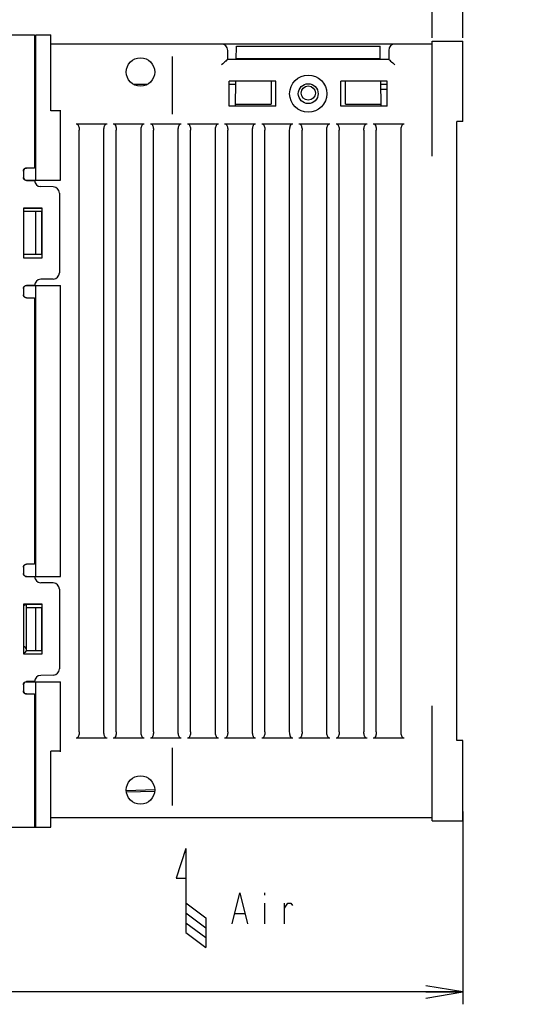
# Model space of a CAD drawing. Extents: x 36 to 410, y 13 to 287.
# Tile 16 of 18: x 220 to 261, y 162 to 241. Entities that reach past the tile are written whole.
import ezdxf

# ---------------------------------------------------------------- set-up
doc = ezdxf.new("R2010")
doc.units = 0
doc.header["$LTSCALE"] = 23.1
doc.layers.get('0').update_dxf_attribs({"linetype": 'CONTINUOUS'})
doc.layers.add('ALL_DIM', color=7, linetype='CONTINUOUS')
doc.layers.add('ALL_NOTE', color=7, linetype='CONTINUOUS')
doc.dimstyles.get("Standard").update_dxf_attribs({"dimtxt": 2.5, "dimasz": 2.5, "dimexe": 1.25, "dimexo": 0.625, "dimtad": 1, "dimcen": 2.5, "dimazin": 3, "dimtfac": 1, "dimtmove": 0, "dimatfit": 3})

# ---------------------------------------------------------------- blocks, each defined once
blk = doc.blocks.new('_OPEN')
at = {"color": 0, "linetype": 'BYBLOCK'}
for p, q in [((0, 0), (-1, 0.167)), ((-1, -0.167), (0, 0)), ((-1, 0), (0, 0))]:
    blk.add_line(p, q, dxfattribs=at)
blk = doc.blocks.new('*D7')
at = {"layer": 'ALL_DIM', "color": 2, "linetype": 'CONTINUOUS'}
for p, q in [((252.981, 239.663), (252.981, 248.55)), ((255.481, 239.663), (255.481, 248.55)), ((252.981, 247.55), (247.981, 247.55)), ((247.981, 247.55), (254.231, 247.55)), ((261.161, 247.55), (254.231, 247.55)), ((255.481, 247.55), (261.161, 247.55))]:
    blk.add_line(p, q, dxfattribs=at)
at = {"layer": 'ALL_DIM', "color": 2, "linetype": 'CONTINUOUS', "xscale": 3, "yscale": 3, "zscale": 3}
blk.add_blockref('_OPEN', (252.981, 247.55), dxfattribs=at)
at = {"layer": 'ALL_DIM', "color": 2, "linetype": 'CONTINUOUS', "xscale": 3, "yscale": 3, "zscale": 3, "rotation": 180}
blk.add_blockref('_OPEN', (255.481, 247.55), dxfattribs=at)
blk = doc.blocks.new('*D8')
at = {"layer": 'ALL_DIM', "color": 2, "linetype": 'CONTINUOUS'}
for p, q in [((255.481, 177.163), (255.481, 161.6)), ((173.981, 176.347), (173.981, 161.6)), ((173.981, 162.6), (214.731, 162.6)), ((255.481, 162.6), (214.731, 162.6))]:
    blk.add_line(p, q, dxfattribs=at)
at = {"layer": 'ALL_DIM', "color": 2, "linetype": 'CONTINUOUS', "xscale": 3, "yscale": 3, "zscale": 3, "rotation": 180}
blk.add_blockref('_OPEN', (173.981, 162.6), dxfattribs=at)
at = {"layer": 'ALL_DIM', "color": 2, "linetype": 'CONTINUOUS', "xscale": 3, "yscale": 3, "zscale": 3}
blk.add_blockref('_OPEN', (255.481, 162.6), dxfattribs=at)
blk = doc.blocks.new('ARROW_AIR_BL1', base_point=(233.506, 170.189))
at = {"color": 7, "linetype": 'CONTINUOUS'}
for p, q in [((233.106, 174.189), (232.306, 171.789)), ((233.106, 174.189), (233.106, 167.389)), ((232.306, 171.789), (233.106, 171.789)), ((233.106, 169.789), (234.706, 168.589)), ((233.106, 168.989), (234.706, 167.789)), ((233.106, 168.189), (234.706, 166.989)), ((234.706, 168.589), (234.706, 166.189)), ((233.106, 167.389), (234.706, 166.189))]:
    blk.add_line(p, q, dxfattribs=at)

msp = doc.modelspace()

# ---------------------------------------------------------------- linework, layer by layer
at = {"color": 7, "linetype": 'CONTINUOUS'}
for p, q in [((217.981, 239.913), (220.881, 239.913)), ((220.881, 239.913), (220.881, 229.154)), ((220.881, 239.663), (220.981, 239.663)), ((220.981, 239.913), (222.181, 239.913)), ((220.981, 228.169), (220.981, 239.913)), ((222.181, 233.789), (222.181, 239.913)), ((252.981, 239.413), (255.481, 239.413)), ((252.981, 230.101), (252.981, 239.413)), ((255.481, 232.913), (255.481, 239.413)), ((220.881, 239.163), (220.981, 239.163)), ((252.981, 239.163), (222.181, 239.163)), ((236.481, 237.913), (236.481, 238.663)), ((237.16, 237.913), (237.179, 239.013)), ((237.179, 239.013), (248.783, 239.013)), ((248.802, 237.913), (248.783, 239.013)), ((249.481, 238.663), (249.481, 237.913)), ((231.981, 238.163), (231.981, 233.52)), ((249.484, 237.913), (236.478, 237.913)), ((237.162, 238.013), (248.801, 238.013)), ((229.971, 235.913), (228.892, 235.913)), ((240.356, 236.163), (236.606, 236.163)), ((236.606, 234.163), (236.606, 236.163)), ((237.125, 235.913), (236.606, 235.913)), ((237.095, 234.163), (237.13, 236.163)), ((239.981, 236.163), (239.981, 234.304)), ((240.356, 234.163), (240.356, 236.163)), ((249.356, 236.163), (245.606, 236.163)), ((245.606, 234.163), (245.606, 236.163)), ((245.981, 234.304), (245.981, 236.163)), ((248.868, 234.163), (248.833, 236.163)), ((249.356, 235.913), (248.837, 235.913)), ((248.844, 235.538), (249.356, 235.538)), ((249.356, 234.163), (249.356, 236.163)), ((240.356, 234.163), (236.606, 234.163)), ((237.097, 234.304), (239.981, 234.304)), ((249.356, 234.163), (245.606, 234.163)), ((245.981, 234.304), (248.865, 234.304)), ((222.981, 233.789), (222.181, 233.789)), ((222.981, 228.163), (222.981, 233.836)), ((224.231, 232.734), (226.731, 232.734)), ((227.231, 232.734), (229.731, 232.734)), ((230.231, 232.734), (232.731, 232.734)), ((233.231, 232.734), (235.731, 232.734)), ((236.231, 232.734), (238.731, 232.734)), ((239.231, 232.734), (241.731, 232.734)), ((242.231, 232.734), (244.731, 232.734)), ((245.231, 232.734), (247.731, 232.734)), ((248.231, 232.734), (250.731, 232.734)), ((255.481, 232.913), (254.981, 232.913)), ((254.981, 182.913), (254.981, 232.913)), ((224.481, 183.604), (224.481, 232.222)), ((226.481, 183.604), (226.481, 232.222)), ((227.481, 183.604), (227.481, 232.222)), ((229.481, 183.604), (229.481, 232.222)), ((230.481, 183.604), (230.481, 232.222)), ((232.481, 183.604), (232.481, 232.222)), ((233.481, 183.604), (233.481, 232.222)), ((235.481, 183.604), (235.481, 232.222)), ((236.481, 183.604), (236.481, 232.222)), ((238.481, 183.604), (238.481, 232.222)), ((239.481, 183.604), (239.481, 232.222)), ((241.481, 183.604), (241.481, 232.222)), ((242.481, 183.604), (242.481, 232.222)), ((244.481, 183.604), (244.481, 232.222)), ((245.481, 183.604), (245.481, 232.222)), ((247.481, 232.222), (247.481, 183.604)), ((248.481, 183.604), (248.481, 232.222)), ((250.481, 183.604), (250.481, 232.222)), ((220.881, 229.154), (220.22, 229.154)), ((219.97, 228.904), (219.97, 228.404)), ((219.981, 228.904), (219.981, 228.404)), ((220.148, 228.169), (220.981, 228.169)), ((220.177, 228.163), (222.981, 228.163)), ((220.22, 228.154), (220.881, 228.154)), ((222.39, 227.636), (221.373, 227.654)), ((222.881, 227.137), (222.881, 220.689)), ((221.492, 225.924), (219.97, 225.924)), ((219.97, 225.924), (219.981, 225.913)), ((219.97, 225.924), (219.97, 221.901)), ((219.981, 225.913), (221.481, 225.913)), ((219.981, 225.913), (219.981, 221.913)), ((221.492, 225.924), (221.481, 225.913)), ((221.481, 221.913), (221.481, 225.913)), ((221.492, 221.902), (221.492, 225.924)), ((219.981, 225.663), (221.431, 225.663)), ((220.981, 222.163), (220.981, 225.663)), ((221.431, 225.663), (221.431, 222.163)), ((219.97, 221.901), (219.981, 221.913)), ((221.431, 222.163), (219.981, 222.163)), ((219.981, 221.913), (221.481, 221.913)), ((221.492, 221.902), (221.481, 221.913)), ((219.97, 221.901), (221.492, 221.902)), ((220.049, 219.588), (220.029, 219.568)), ((220.148, 219.656), (220.981, 219.656)), ((220.177, 219.663), (222.981, 219.663)), ((220.881, 219.671), (220.22, 219.671)), ((220.981, 196.169), (220.981, 219.656)), ((222.39, 220.189), (221.373, 220.171)), ((222.981, 196.163), (222.981, 219.663)), ((219.97, 219.421), (219.97, 218.921)), ((219.981, 219.421), (219.981, 218.921)), ((220.22, 218.671), (220.881, 218.671)), ((220.881, 218.671), (220.881, 197.154)), ((219.97, 196.904), (219.97, 196.404)), ((219.981, 196.904), (219.981, 196.404)), ((220.881, 197.154), (220.22, 197.154)), ((220.029, 196.257), (220.049, 196.237)), ((220.148, 196.169), (220.981, 196.169)), ((220.177, 196.163), (222.981, 196.163)), ((220.22, 196.154), (220.881, 196.154)), ((222.39, 195.636), (221.373, 195.654)), ((222.881, 195.137), (222.881, 188.689)), ((221.492, 193.924), (219.97, 193.924)), ((219.97, 193.924), (219.981, 193.913)), ((219.97, 193.924), (219.97, 189.901)), ((219.981, 193.913), (221.481, 193.913)), ((219.981, 193.913), (219.981, 189.913)), ((220.231, 190.163), (220.231, 193.913)), ((220.231, 193.663), (221.431, 193.663)), ((220.981, 190.163), (220.981, 193.663)), ((221.431, 193.663), (221.431, 190.163)), ((221.492, 193.924), (221.481, 193.913)), ((221.481, 189.913), (221.481, 193.913)), ((221.492, 189.902), (221.492, 193.924)), ((221.431, 190.163), (220.231, 190.163)), ((219.97, 189.901), (219.981, 189.913)), ((219.97, 189.901), (221.492, 189.902)), ((219.981, 189.913), (221.481, 189.913)), ((221.492, 189.902), (221.481, 189.913)), ((222.39, 188.189), (221.373, 188.171)), ((219.97, 187.421), (219.97, 186.921)), ((219.981, 187.421), (219.981, 186.921)), ((220.049, 187.588), (220.029, 187.568)), ((220.148, 187.656), (220.981, 187.656)), ((220.177, 187.663), (222.981, 187.663)), ((220.881, 187.671), (220.22, 187.671)), ((220.981, 175.913), (220.981, 187.656)), ((222.981, 181.99), (222.981, 187.663)), ((220.22, 186.671), (220.881, 186.671)), ((220.881, 186.671), (220.881, 175.913)), ((252.981, 176.413), (252.981, 185.725)), ((226.731, 183.091), (224.231, 183.091)), ((229.731, 183.091), (227.231, 183.091)), ((232.731, 183.091), (230.231, 183.091)), ((235.731, 183.091), (233.231, 183.091)), ((238.731, 183.091), (236.231, 183.091)), ((241.731, 183.091), (239.231, 183.091)), ((244.731, 183.091), (242.231, 183.091)), ((247.731, 183.091), (245.231, 183.091)), ((250.731, 183.091), (248.231, 183.091)), ((231.981, 182.306), (231.981, 177.663)), ((255.481, 182.913), (254.981, 182.913)), ((255.481, 176.413), (255.481, 182.913)), ((222.981, 182.037), (222.181, 182.037)), ((222.181, 175.913), (222.181, 182.037)), ((230.581, 178.918), (228.29, 178.858)), ((230.561, 178.786), (228.311, 178.728)), ((220.981, 176.663), (220.881, 176.663)), ((252.981, 176.663), (222.181, 176.663)), ((217.981, 175.913), (222.181, 175.913)), ((252.981, 176.413), (255.481, 176.413))]:
    msp.add_line(p, q, dxfattribs=at)
for points in [[(236.478, 237.913), (236.448, 237.897), (236.393, 237.856), (236.324, 237.799), (236.244, 237.731), (236.158, 237.656), (236.07, 237.577), (235.981, 237.496)], [(249.484, 237.913), (249.515, 237.897), (249.569, 237.856), (249.639, 237.799), (249.719, 237.731), (249.805, 237.656), (249.893, 237.577), (249.981, 237.496)], [(224.231, 232.734), (224.278, 232.726), (224.323, 232.701), (224.364, 232.662), (224.399, 232.609), (224.428, 232.548), (224.45, 232.479), (224.467, 232.402), (224.478, 232.316), (224.481, 232.222)], [(226.481, 232.222), (226.485, 232.316), (226.495, 232.402), (226.512, 232.479), (226.535, 232.548), (226.563, 232.609), (226.599, 232.662), (226.64, 232.701), (226.685, 232.726), (226.731, 232.734)], [(227.231, 232.734), (227.278, 232.726), (227.323, 232.701), (227.364, 232.662), (227.399, 232.609), (227.428, 232.548), (227.45, 232.479), (227.467, 232.402), (227.478, 232.316), (227.481, 232.222)], [(229.481, 232.222), (229.485, 232.316), (229.495, 232.402), (229.512, 232.479), (229.535, 232.548), (229.563, 232.609), (229.599, 232.662), (229.64, 232.701), (229.685, 232.726), (229.731, 232.734)], [(230.231, 232.734), (230.278, 232.726), (230.323, 232.701), (230.364, 232.662), (230.399, 232.609), (230.428, 232.548), (230.45, 232.479), (230.467, 232.402), (230.478, 232.316), (230.481, 232.222)], [(232.481, 232.222), (232.485, 232.316), (232.495, 232.402), (232.512, 232.479), (232.535, 232.548), (232.563, 232.609), (232.599, 232.662), (232.64, 232.701), (232.685, 232.726), (232.731, 232.734)], [(233.231, 232.734), (233.278, 232.726), (233.323, 232.701), (233.364, 232.662), (233.399, 232.609), (233.428, 232.548), (233.45, 232.479), (233.467, 232.402), (233.478, 232.316), (233.481, 232.222)], [(235.481, 232.222), (235.485, 232.316), (235.495, 232.402), (235.512, 232.479), (235.535, 232.548), (235.563, 232.609), (235.599, 232.662), (235.64, 232.701), (235.685, 232.726), (235.731, 232.734)], [(236.231, 232.734), (236.278, 232.726), (236.323, 232.701), (236.364, 232.662), (236.399, 232.609), (236.428, 232.548), (236.45, 232.479), (236.467, 232.402), (236.478, 232.316), (236.481, 232.222)], [(238.481, 232.222), (238.485, 232.316), (238.495, 232.402), (238.512, 232.479), (238.535, 232.548), (238.563, 232.609), (238.599, 232.662), (238.64, 232.701), (238.685, 232.726), (238.731, 232.734)], [(239.231, 232.734), (239.278, 232.726), (239.323, 232.701), (239.364, 232.662), (239.399, 232.609), (239.428, 232.548), (239.45, 232.479), (239.467, 232.402), (239.478, 232.316), (239.481, 232.222)], [(241.481, 232.222), (241.485, 232.316), (241.495, 232.402), (241.512, 232.479), (241.535, 232.548), (241.563, 232.609), (241.599, 232.662), (241.64, 232.701), (241.685, 232.726), (241.731, 232.734)], [(242.231, 232.734), (242.278, 232.726), (242.323, 232.701), (242.364, 232.662), (242.399, 232.609), (242.428, 232.548), (242.45, 232.479), (242.467, 232.402), (242.478, 232.316), (242.481, 232.222)], [(244.481, 232.222), (244.485, 232.316), (244.495, 232.402), (244.512, 232.479), (244.535, 232.548), (244.563, 232.609), (244.599, 232.662), (244.64, 232.701), (244.685, 232.726), (244.731, 232.734)], [(245.231, 232.734), (245.278, 232.726), (245.323, 232.701), (245.364, 232.662), (245.399, 232.609), (245.428, 232.548), (245.45, 232.479), (245.467, 232.402), (245.478, 232.316), (245.481, 232.222)], [(247.481, 232.222), (247.485, 232.316), (247.495, 232.402), (247.512, 232.479), (247.535, 232.548), (247.563, 232.609), (247.599, 232.662), (247.64, 232.701), (247.685, 232.726), (247.731, 232.734)], [(248.231, 232.734), (248.278, 232.726), (248.323, 232.701), (248.364, 232.662), (248.399, 232.609), (248.428, 232.548), (248.45, 232.479), (248.467, 232.402), (248.478, 232.316), (248.481, 232.222)], [(250.481, 232.222), (250.485, 232.316), (250.495, 232.402), (250.512, 232.479), (250.535, 232.548), (250.563, 232.609), (250.599, 232.662), (250.64, 232.701), (250.685, 232.726), (250.731, 232.734)], [(219.97, 228.904), (219.982, 228.981), (220.018, 229.051), (220.073, 229.106), (220.143, 229.142), (220.22, 229.154)], [(220.22, 229.152), (220.154, 229.142), (220.084, 229.106), (220.029, 229.051), (219.994, 228.981), (219.981, 228.904)], [(220.22, 228.154), (220.143, 228.166), (220.073, 228.202), (220.018, 228.257), (219.982, 228.327), (219.97, 228.404)], [(219.981, 228.404), (219.994, 228.327), (220.029, 228.257), (220.084, 228.202), (220.154, 228.166), (220.22, 228.156)], [(219.97, 219.421), (219.982, 219.499), (220.018, 219.568), (220.073, 219.624), (220.143, 219.659), (220.22, 219.671)], [(220.029, 219.568), (219.994, 219.499), (219.981, 219.421)], [(220.22, 218.671), (220.143, 218.684), (220.073, 218.719), (220.018, 218.775), (219.982, 218.844), (219.97, 218.921)], [(219.981, 218.921), (219.994, 218.844), (220.029, 218.775), (220.084, 218.719), (220.154, 218.684), (220.22, 218.673)], [(219.97, 196.904), (219.982, 196.981), (220.018, 197.051), (220.073, 197.106), (220.143, 197.142), (220.22, 197.154)], [(220.22, 197.152), (220.154, 197.142), (220.084, 197.106), (220.029, 197.051), (219.994, 196.981), (219.981, 196.904)], [(220.22, 196.154), (220.143, 196.166), (220.073, 196.202), (220.018, 196.257), (219.982, 196.327), (219.97, 196.404)], [(219.981, 196.404), (219.994, 196.327), (220.029, 196.257)], [(219.97, 187.421), (219.982, 187.499), (220.018, 187.568), (220.073, 187.624), (220.143, 187.659), (220.22, 187.671)], [(220.22, 186.671), (220.143, 186.684), (220.073, 186.719), (220.018, 186.775), (219.982, 186.844), (219.97, 186.921)], [(220.029, 187.568), (219.994, 187.499), (219.981, 187.421)], [(219.981, 186.921), (219.994, 186.844), (220.029, 186.775), (220.084, 186.719), (220.154, 186.684), (220.22, 186.673)], [(224.481, 183.604), (224.478, 183.51), (224.467, 183.424), (224.45, 183.346), (224.428, 183.277), (224.399, 183.216), (224.364, 183.164), (224.323, 183.124), (224.278, 183.099), (224.231, 183.091)], [(226.731, 183.091), (226.685, 183.1), (226.64, 183.124), (226.599, 183.164), (226.563, 183.216), (226.535, 183.277), (226.512, 183.346), (226.495, 183.424), (226.485, 183.51), (226.481, 183.604)], [(227.481, 183.604), (227.478, 183.51), (227.467, 183.424), (227.45, 183.346), (227.428, 183.277), (227.399, 183.216), (227.364, 183.164), (227.323, 183.124), (227.278, 183.099), (227.231, 183.091)], [(229.731, 183.091), (229.685, 183.1), (229.64, 183.124), (229.599, 183.164), (229.563, 183.216), (229.535, 183.277), (229.512, 183.346), (229.495, 183.424), (229.485, 183.51), (229.481, 183.604)], [(230.481, 183.604), (230.478, 183.51), (230.467, 183.424), (230.45, 183.346), (230.428, 183.277), (230.399, 183.216), (230.364, 183.164), (230.323, 183.124), (230.278, 183.099), (230.231, 183.091)], [(232.731, 183.091), (232.685, 183.1), (232.64, 183.124), (232.599, 183.164), (232.563, 183.216), (232.535, 183.277), (232.512, 183.346), (232.495, 183.424), (232.485, 183.51), (232.481, 183.604)], [(233.481, 183.604), (233.478, 183.51), (233.467, 183.424), (233.45, 183.346), (233.428, 183.277), (233.399, 183.216), (233.364, 183.164), (233.323, 183.124), (233.278, 183.099), (233.231, 183.091)], [(235.731, 183.091), (235.685, 183.1), (235.64, 183.124), (235.599, 183.164), (235.563, 183.216), (235.535, 183.277), (235.512, 183.346), (235.495, 183.424), (235.485, 183.51), (235.481, 183.604)], [(236.481, 183.604), (236.478, 183.51), (236.467, 183.424), (236.45, 183.346), (236.428, 183.277), (236.399, 183.216), (236.364, 183.164), (236.323, 183.124), (236.278, 183.099), (236.231, 183.091)], [(238.731, 183.091), (238.685, 183.1), (238.64, 183.124), (238.599, 183.164), (238.563, 183.216), (238.535, 183.277), (238.512, 183.346), (238.495, 183.424), (238.485, 183.51), (238.481, 183.604)], [(239.481, 183.604), (239.478, 183.51), (239.467, 183.424), (239.45, 183.346), (239.428, 183.277), (239.399, 183.216), (239.364, 183.164), (239.323, 183.124), (239.278, 183.099), (239.231, 183.091)], [(241.731, 183.091), (241.685, 183.1), (241.64, 183.124), (241.599, 183.164), (241.563, 183.216), (241.535, 183.277), (241.512, 183.346), (241.495, 183.424), (241.485, 183.51), (241.481, 183.604)], [(242.481, 183.604), (242.478, 183.51), (242.467, 183.424), (242.45, 183.346), (242.428, 183.277), (242.399, 183.216), (242.364, 183.164), (242.323, 183.124), (242.278, 183.099), (242.231, 183.091)], [(244.731, 183.091), (244.685, 183.1), (244.64, 183.124), (244.599, 183.164), (244.563, 183.216), (244.535, 183.277), (244.512, 183.346), (244.495, 183.424), (244.485, 183.51), (244.481, 183.604)], [(245.481, 183.604), (245.478, 183.51), (245.467, 183.424), (245.45, 183.346), (245.428, 183.277), (245.399, 183.216), (245.364, 183.164), (245.323, 183.124), (245.278, 183.099), (245.231, 183.091)], [(247.731, 183.091), (247.685, 183.1), (247.64, 183.124), (247.599, 183.164), (247.563, 183.216), (247.535, 183.277), (247.512, 183.346), (247.495, 183.424), (247.485, 183.51), (247.481, 183.604)], [(248.481, 183.604), (248.478, 183.51), (248.467, 183.424), (248.45, 183.346), (248.428, 183.277), (248.399, 183.216), (248.364, 183.164), (248.323, 183.124), (248.278, 183.099), (248.231, 183.091)], [(250.731, 183.091), (250.685, 183.1), (250.64, 183.124), (250.599, 183.164), (250.563, 183.216), (250.535, 183.277), (250.512, 183.346), (250.495, 183.424), (250.485, 183.51), (250.481, 183.604)]]:
    msp.add_lwpolyline(points, dxfattribs=at)
for centre, radius in [((229.431, 236.913), 1.15), ((242.981, 235.163), 1.5), ((242.981, 235.163), 0.8), ((242.981, 235.213), 0.575), ((229.431, 178.913), 1.15)]:
    msp.add_circle(centre, radius, dxfattribs=at)
for centre, radius, start, end in [((235.981, 238.663), 0.5, 0, 90), ((249.981, 238.663), 0.5, 90, 180), ((221.381, 228.154), 0.5, 180, 269), ((222.381, 227.137), 0.5, 0, 89), ((222.381, 220.689), 0.5, 271, 360), ((221.381, 219.671), 0.5, 91, 180), ((221.381, 196.154), 0.5, 180, 269), ((222.381, 195.137), 0.5, 0, 89), ((219.981, 194.087), 0.25, 270, 315.14532), ((219.981, 190.237), 0.25, 270, 90), ((222.381, 188.689), 0.5, 271, 360), ((221.381, 187.671), 0.5, 91, 180)]:
    msp.add_arc(centre, radius, start, end, dxfattribs=at)
at = {"layer": 'ALL_NOTE', "color": 2, "linetype": 'CONTINUOUS'}
for p, q in [((239.449, 170.613), (239.449, 170.405)), ((239.449, 169.78), (239.449, 168.113)), ((241.074, 168.113), (241.074, 169.78)), ((237.074, 168.947), (237.824, 168.947))]:
    msp.add_line(p, q, dxfattribs=at)
for points in [[(236.824, 168.113), (237.449, 170.613), (238.074, 168.113)], [(241.074, 169.363), (241.324, 169.78), (241.574, 169.78), (241.699, 169.572)]]:
    msp.add_lwpolyline(points, dxfattribs=at)

# ---------------------------------------------------------------- block references
at = {"color": 2, "linetype": 'CONTINUOUS'}
msp.add_blockref('ARROW_AIR_BL1', (233.506, 170.189), dxfattribs=at)

# ---------------------------------------------------------------- dimensions: what is measured, and where the dimension line sits
at = {"layer": 'ALL_DIM', "color": 2, "linetype": 'CONTINUOUS'}
for base, p1, p2, picture, middle in [((252.981, 247.55), (255.481, 239.663), (252.981, 239.663), '*D7', (259.161, 248.175)), ((173.981, 162.6), (255.481, 177.163), (173.981, 176.347), '*D8', (211.066, 163.225))]:
    dim = msp.add_linear_dim(base=base, p1=p1, p2=p2, angle=180, dimstyle='Standard', dxfattribs=at)
    dim.commit()
    dim.dimension.update_dxf_attribs({"geometry": picture, "text_midpoint": middle, "dimtype": 128})

doc.saveas('drawing.dxf')
